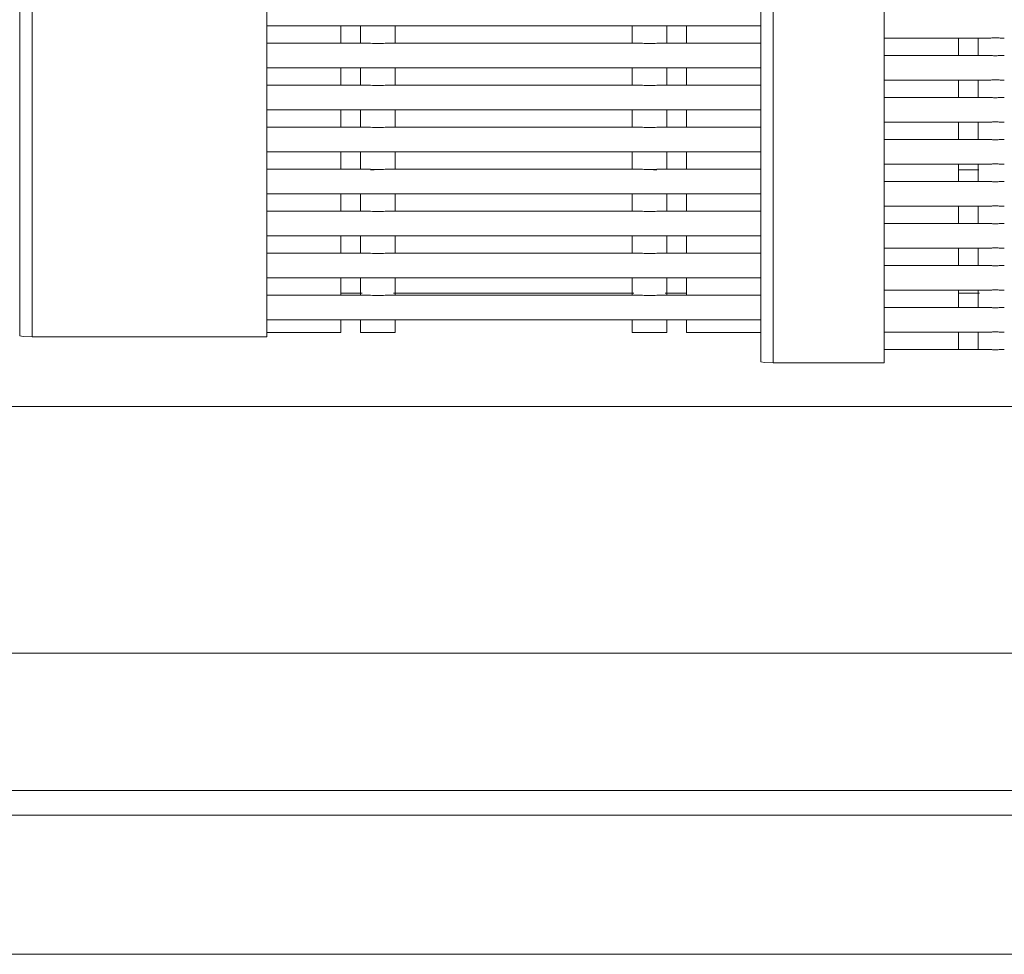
# Model space of a CAD drawing. Header units: millimetres. Extents: x 2016 to 102618, y -16590 to 68005.
# Tile 74 of 256: x 13521 to 13919, y 54655 to 55033. Entities that reach past the tile are written whole.
import ezdxf

# ---------------------------------------------------------------- set-up
doc = ezdxf.new("R2010")
doc.units = ezdxf.units.MM
doc.layers.add('A-GENM', color=13, linetype='Continuous', lineweight=13)
doc.layers.add('G-IMPT', color=8, linetype='Continuous', lineweight=5)

# ---------------------------------------------------------------- blocks, each defined once
blk = doc.blocks.new('Glijbanen_geen_host - 2019220_glijbaan_2020_08_26_no bolts2_dwg-4658142-00 Begane grond')
at = {"layer": 'G-IMPT'}
for p, q in [((12331, 71875.24), (12331, 70894.76)), ((12331, 71875.24), (12331, 70894.76)), ((12336, 70894.41), (12336, 71875.59)), ((12381, 70894.41), (12381, 71822.83)), ((12131, 70904.9), (12131, 71721.09)), ((12031, 71704.12), (12031, 70905.25)), ((12031, 70905.25), (12031, 71704.12)), ((12036, 71701.38), (12036, 70904.9)), ((12131, 71030.71), (12172.39, 71030.71)), ((12172.39, 71030.71), (12131, 71030.71)), ((12161, 71030.78), (12161, 71023.65)), ((12169, 71030.71), (12169, 71023.71)), ((12172.39, 71030.71), (12169, 71030.71)), ((12179.61, 71030.71), (12282.39, 71030.71)), ((12183, 71030.71), (12182.09, 71030.71)), ((12183, 71023.71), (12183, 71030.71)), ((12279, 71030.71), (12279, 71023.71)), ((12279.91, 71030.71), (12279, 71030.71)), ((12289.61, 71030.71), (12331, 71030.71)), ((12293, 71030.71), (12289.61, 71030.71)), ((12331, 71030.71), (12289.61, 71030.71)), ((12293, 71023.71), (12293, 71030.71)), ((12301, 71030.78), (12301, 71023.65)), ((12172.39, 71023.71), (12131, 71023.71)), ((12131, 71023.71), (12172.39, 71023.71)), ((12169, 71023.71), (12172.39, 71023.71)), ((12282.39, 71023.71), (12179.61, 71023.71)), ((12182.09, 71023.71), (12183, 71023.71)), ((12279, 71023.71), (12279.91, 71023.71)), ((12331, 71023.71), (12289.61, 71023.71)), ((12289.61, 71023.71), (12293, 71023.71)), ((12289.61, 71023.71), (12331, 71023.71)), ((12381, 71025.77), (12422.39, 71025.77)), ((12422.39, 71025.77), (12381, 71025.77)), ((12411, 71018.71), (12411, 71025.84)), ((12419, 71025.77), (12419, 71018.77)), ((12422.39, 71025.77), (12419, 71025.77)), ((12422.39, 71018.77), (12381, 71018.77)), ((12381, 71018.77), (12422.39, 71018.77)), ((12419, 71018.77), (12422.39, 71018.77)), ((12131, 71013.71), (12172.39, 71013.71)), ((12172.39, 71013.71), (12131, 71013.71)), ((12161, 71013.78), (12161, 71006.65)), ((12169, 71013.71), (12169, 71006.71)), ((12172.39, 71013.71), (12169, 71013.71)), ((12179.61, 71013.71), (12282.39, 71013.71)), ((12183, 71013.71), (12182.09, 71013.71)), ((12183, 71006.71), (12183, 71013.71)), ((12279, 71013.71), (12279, 71006.71)), ((12279.91, 71013.71), (12279, 71013.71)), ((12289.61, 71013.71), (12331, 71013.71)), ((12293, 71013.71), (12289.61, 71013.71)), ((12331, 71013.71), (12289.61, 71013.71)), ((12293, 71006.71), (12293, 71013.71)), ((12301, 71013.78), (12301, 71006.65)), ((12381, 71008.77), (12422.39, 71008.77)), ((12422.39, 71008.77), (12381, 71008.77)), ((12411, 71001.71), (12411, 71008.84)), ((12419, 71008.77), (12419, 71001.77)), ((12422.39, 71008.77), (12419, 71008.77)), ((12172.39, 71006.71), (12131, 71006.71)), ((12131, 71006.71), (12172.39, 71006.71)), ((12169, 71006.71), (12172.39, 71006.71)), ((12282.39, 71006.71), (12179.61, 71006.71)), ((12182.09, 71006.71), (12183, 71006.71)), ((12279, 71006.71), (12279.91, 71006.71)), ((12331, 71006.71), (12289.61, 71006.71)), ((12289.61, 71006.71), (12293, 71006.71)), ((12289.61, 71006.71), (12331, 71006.71)), ((12422.39, 71001.77), (12381, 71001.77)), ((12381, 71001.77), (12422.39, 71001.77)), ((12419, 71001.77), (12422.39, 71001.77)), ((12131, 70996.71), (12172.39, 70996.71)), ((12172.39, 70996.71), (12131, 70996.71)), ((12161, 70996.78), (12161, 70989.65)), ((12169, 70996.71), (12169, 70989.71)), ((12172.39, 70996.71), (12169, 70996.71)), ((12179.61, 70996.71), (12282.39, 70996.71)), ((12183, 70996.71), (12182.09, 70996.71)), ((12183, 70989.71), (12183, 70996.71)), ((12279, 70996.71), (12279, 70989.71)), ((12279.91, 70996.71), (12279, 70996.71)), ((12289.61, 70996.71), (12331, 70996.71)), ((12293, 70996.71), (12289.61, 70996.71)), ((12331, 70996.71), (12289.61, 70996.71)), ((12293, 70989.71), (12293, 70996.71)), ((12301, 70996.78), (12301, 70989.65)), ((12381, 70991.77), (12422.39, 70991.77)), ((12422.39, 70991.77), (12381, 70991.77)), ((12411, 70984.71), (12411, 70991.84)), ((12419, 70991.77), (12419, 70984.77)), ((12422.39, 70991.77), (12419, 70991.77)), ((12172.39, 70989.71), (12131, 70989.71)), ((12131, 70989.71), (12172.39, 70989.71)), ((12169, 70989.71), (12172.39, 70989.71)), ((12282.39, 70989.71), (12179.61, 70989.71)), ((12182.09, 70989.71), (12183, 70989.71)), ((12279, 70989.71), (12279.91, 70989.71)), ((12331, 70989.71), (12289.61, 70989.71)), ((12289.61, 70989.71), (12293, 70989.71)), ((12289.61, 70989.71), (12331, 70989.71)), ((12422.39, 70984.77), (12381, 70984.77)), ((12381, 70984.77), (12422.39, 70984.77)), ((12419, 70984.77), (12422.39, 70984.77)), ((12131, 70979.71), (12172.39, 70979.71)), ((12172.39, 70979.71), (12131, 70979.71)), ((12161, 70979.78), (12161, 70972.65)), ((12169, 70979.71), (12169, 70972.71)), ((12172.39, 70979.71), (12169, 70979.71)), ((12179.61, 70979.71), (12282.39, 70979.71)), ((12183, 70979.71), (12182.09, 70979.71)), ((12183, 70972.71), (12183, 70979.71)), ((12279, 70979.71), (12279, 70972.71)), ((12279.91, 70979.71), (12279, 70979.71)), ((12289.61, 70979.71), (12331, 70979.71)), ((12293, 70979.71), (12289.61, 70979.71)), ((12331, 70979.71), (12289.61, 70979.71)), ((12293, 70972.71), (12293, 70979.71)), ((12301, 70979.78), (12301, 70972.65)), ((12172.39, 70972.71), (12131, 70972.71)), ((12131, 70972.71), (12172.39, 70972.71)), ((12169, 70972.71), (12172.39, 70972.71)), ((12173.01, 70972.5), (12174.45, 70972.5)), ((12282.39, 70972.71), (12179.61, 70972.71)), ((12182.09, 70972.71), (12183, 70972.71)), ((12279, 70972.71), (12279.91, 70972.71)), ((12287.55, 70972.5), (12288.99, 70972.5)), ((12331, 70972.71), (12289.61, 70972.71)), ((12289.61, 70972.71), (12293, 70972.71)), ((12289.61, 70972.71), (12331, 70972.71)), ((12381, 70974.77), (12422.39, 70974.77)), ((12422.39, 70974.77), (12381, 70974.77)), ((12411, 70967.71), (12411, 70974.84)), ((12419.32, 70972.5), (12411, 70972.5)), ((12419, 70974.77), (12419, 70967.77)), ((12422.39, 70974.77), (12419, 70974.77)), ((12422.39, 70967.77), (12381, 70967.77)), ((12381, 70967.77), (12422.39, 70967.77)), ((12419, 70967.77), (12422.39, 70967.77)), ((12131, 70962.71), (12172.39, 70962.71)), ((12172.39, 70962.71), (12131, 70962.71)), ((12161, 70962.78), (12161, 70955.65)), ((12169, 70962.71), (12169, 70955.71)), ((12172.39, 70962.71), (12169, 70962.71)), ((12179.61, 70962.71), (12282.39, 70962.71)), ((12183, 70962.71), (12182.09, 70962.71)), ((12183, 70955.71), (12183, 70962.71)), ((12279, 70962.71), (12279, 70955.71)), ((12279.91, 70962.71), (12279, 70962.71)), ((12289.61, 70962.71), (12331, 70962.71)), ((12293, 70962.71), (12289.61, 70962.71)), ((12331, 70962.71), (12289.61, 70962.71)), ((12293, 70955.71), (12293, 70962.71)), ((12301, 70962.78), (12301, 70955.65)), ((12381, 70957.77), (12422.39, 70957.77)), ((12422.39, 70957.77), (12381, 70957.77)), ((12411, 70950.71), (12411, 70957.84)), ((12419, 70957.77), (12419, 70950.77)), ((12422.39, 70957.77), (12419, 70957.77)), ((12172.39, 70955.71), (12131, 70955.71)), ((12131, 70955.71), (12172.39, 70955.71)), ((12169, 70955.71), (12172.39, 70955.71)), ((12282.39, 70955.71), (12179.61, 70955.71)), ((12182.09, 70955.71), (12183, 70955.71)), ((12279, 70955.71), (12279.91, 70955.71)), ((12331, 70955.71), (12289.61, 70955.71)), ((12289.61, 70955.71), (12293, 70955.71)), ((12289.61, 70955.71), (12331, 70955.71)), ((12422.39, 70950.77), (12381, 70950.77)), ((12381, 70950.77), (12422.39, 70950.77)), ((12419, 70950.77), (12422.39, 70950.77)), ((12131, 70945.71), (12172.39, 70945.71)), ((12172.39, 70945.71), (12131, 70945.71)), ((12161, 70945.78), (12161, 70938.65)), ((12169, 70945.71), (12169, 70938.71)), ((12172.39, 70945.71), (12169, 70945.71)), ((12179.61, 70945.71), (12282.39, 70945.71)), ((12183, 70945.71), (12182.09, 70945.71)), ((12183, 70938.71), (12183, 70945.71)), ((12279, 70945.71), (12279, 70938.71)), ((12279.91, 70945.71), (12279, 70945.71)), ((12289.61, 70945.71), (12331, 70945.71)), ((12293, 70945.71), (12289.61, 70945.71)), ((12331, 70945.71), (12289.61, 70945.71)), ((12293, 70938.71), (12293, 70945.71)), ((12301, 70945.78), (12301, 70938.65)), ((12381, 70940.77), (12422.39, 70940.77)), ((12422.39, 70940.77), (12381, 70940.77)), ((12411, 70933.71), (12411, 70940.84)), ((12419, 70940.77), (12419, 70933.77)), ((12422.39, 70940.77), (12419, 70940.77)), ((12172.39, 70938.71), (12131, 70938.71)), ((12131, 70938.71), (12172.39, 70938.71)), ((12169, 70938.71), (12172.39, 70938.71)), ((12282.39, 70938.71), (12179.61, 70938.71)), ((12182.09, 70938.71), (12183, 70938.71)), ((12279, 70938.71), (12279.91, 70938.71)), ((12331, 70938.71), (12289.61, 70938.71)), ((12289.61, 70938.71), (12293, 70938.71)), ((12289.61, 70938.71), (12331, 70938.71)), ((12422.39, 70933.77), (12381, 70933.77)), ((12381, 70933.77), (12422.39, 70933.77)), ((12419, 70933.77), (12422.39, 70933.77)), ((12131, 70928.71), (12172.39, 70928.71)), ((12172.39, 70928.71), (12131, 70928.71)), ((12161, 70928.78), (12161, 70921.65)), ((12169, 70928.71), (12169, 70921.71)), ((12172.39, 70928.71), (12169, 70928.71)), ((12179.61, 70928.71), (12282.39, 70928.71)), ((12183, 70928.71), (12182.09, 70928.71)), ((12183, 70921.71), (12183, 70928.71)), ((12279, 70928.71), (12279, 70921.71)), ((12279.91, 70928.71), (12279, 70928.71)), ((12289.61, 70928.71), (12331, 70928.71)), ((12293, 70928.71), (12289.61, 70928.71)), ((12331, 70928.71), (12289.61, 70928.71)), ((12293, 70921.71), (12293, 70928.71)), ((12301, 70928.78), (12301, 70921.65)), ((12172.39, 70921.71), (12131, 70921.71)), ((12131, 70921.71), (12172.39, 70921.71)), ((12169.67, 70922.62), (12161, 70922.62)), ((12169, 70921.71), (12172.39, 70921.71)), ((12282.39, 70921.71), (12179.61, 70921.71)), ((12182.09, 70921.71), (12183, 70921.71)), ((12279.67, 70922.62), (12182.33, 70922.62)), ((12279, 70921.71), (12279.91, 70921.71)), ((12331, 70921.71), (12289.61, 70921.71)), ((12289.61, 70921.71), (12293, 70921.71)), ((12289.61, 70921.71), (12331, 70921.71)), ((12301, 70922.62), (12292.33, 70922.62)), ((12381, 70923.77), (12422.39, 70923.77)), ((12422.39, 70923.77), (12381, 70923.77)), ((12411, 70916.71), (12411, 70923.84)), ((12419.61, 70922.62), (12411, 70922.62)), ((12419, 70923.77), (12419, 70916.77)), ((12422.39, 70923.77), (12419, 70923.77)), ((12422.39, 70916.77), (12381, 70916.77)), ((12381, 70916.77), (12422.39, 70916.77)), ((12419, 70916.77), (12422.39, 70916.77)), ((12131, 70911.71), (12172.39, 70911.71)), ((12172.39, 70911.71), (12131, 70911.71)), ((12161, 70911.78), (12161, 70906.71)), ((12169, 70911.71), (12169, 70906.71)), ((12172.39, 70911.71), (12169.91, 70911.71)), ((12179.61, 70911.71), (12282.39, 70911.71)), ((12183, 70906.71), (12183, 70911.71)), ((12279, 70911.71), (12279, 70906.71)), ((12289.61, 70911.71), (12331, 70911.71)), ((12292.09, 70911.71), (12289.61, 70911.71)), ((12331, 70911.71), (12289.61, 70911.71)), ((12293, 70906.71), (12293, 70911.71)), ((12301, 70911.78), (12301, 70906.71)), ((12036, 70904.9), (12123, 70904.9)), ((12123, 70904.9), (12131, 70904.9)), ((12131, 70906.71), (12153, 70906.71)), ((12153, 70906.71), (12161, 70906.71)), ((12172.5, 70906.71), (12169, 70906.71)), ((12169, 70906.71), (12183, 70906.71)), ((12183, 70906.71), (12179.5, 70906.71)), ((12282.5, 70906.71), (12279, 70906.71)), ((12279, 70906.71), (12293, 70906.71)), ((12293, 70906.71), (12289.5, 70906.71)), ((12309, 70906.71), (12301, 70906.71)), ((12331, 70906.71), (12309, 70906.71)), ((12381, 70906.77), (12422.39, 70906.77)), ((12422.39, 70906.77), (12381, 70906.77)), ((12411, 70899.71), (12411, 70906.84)), ((12419, 70906.77), (12419, 70899.77)), ((12422.39, 70906.77), (12419, 70906.77)), ((12422.39, 70899.77), (12381, 70899.77)), ((12381, 70899.77), (12422.39, 70899.77)), ((12419, 70899.77), (12422.39, 70899.77)), ((12373, 70894.41), (12336, 70894.41)), ((12381, 70894.41), (12373, 70894.41)), ((11431, 70876.68), (13281, 70876.68)), ((13281, 70776.93), (11431, 70776.93)), ((13281, 70721.26), (11431, 70721.26)), ((13281, 70711.28), (11431, 70711.28)), ((13281, 70655), (11431, 70655))]:
    blk.add_line(p, q, dxfattribs=at)
at = {"layer": 'G-IMPT', "flags": 128}
for points in [[(12031, 70905.25), (12032.46, 70905), (12036, 70904.9)], [(12336, 70894.41), (12332.46, 70894.51), (12331, 70894.76)]]:
    blk.add_lwpolyline(points, dxfattribs=at)
at = {"layer": 'G-IMPT'}
for points in [[(12179.61, 71030.71), (12179.17, 71030.73), (12178.48, 71030.74), (12177.51, 71030.78), (12176.76, 71030.81), (12176, 71030.82), (12175.24, 71030.81), (12174.5, 71030.78), (12173.52, 71030.74), (12172.83, 71030.73), (12172.39, 71030.71)], [(12289.61, 71030.71), (12289.17, 71030.73), (12288.48, 71030.74), (12287.51, 71030.78), (12286.76, 71030.81), (12286, 71030.82), (12285.24, 71030.81), (12284.5, 71030.78), (12283.52, 71030.74), (12282.83, 71030.73), (12282.39, 71030.71)], [(12172.39, 71023.71), (12172.83, 71023.7), (12173.52, 71023.69), (12174.49, 71023.64), (12175.24, 71023.62), (12176, 71023.61), (12176.76, 71023.62), (12177.5, 71023.64), (12178.48, 71023.69), (12179.17, 71023.7), (12179.61, 71023.71)], [(12282.39, 71023.71), (12282.83, 71023.7), (12283.52, 71023.69), (12284.49, 71023.64), (12285.24, 71023.62), (12286, 71023.61), (12286.76, 71023.62), (12287.5, 71023.64), (12288.48, 71023.69), (12289.17, 71023.7), (12289.61, 71023.71)], [(12429.61, 71025.77), (12429.17, 71025.79), (12428.48, 71025.8), (12427.51, 71025.84), (12426.76, 71025.87), (12426, 71025.88), (12425.24, 71025.87), (12424.5, 71025.84), (12423.52, 71025.8), (12422.83, 71025.79), (12422.39, 71025.77)], [(12422.39, 71018.77), (12422.83, 71018.76), (12423.52, 71018.75), (12424.49, 71018.7), (12425.24, 71018.68), (12426, 71018.67), (12426.76, 71018.68), (12427.5, 71018.7), (12428.48, 71018.75), (12429.17, 71018.76), (12429.61, 71018.77)], [(12179.61, 71013.71), (12179.17, 71013.73), (12178.48, 71013.74), (12177.51, 71013.78), (12176.76, 71013.81), (12176, 71013.82), (12175.24, 71013.81), (12174.5, 71013.78), (12173.52, 71013.74), (12172.83, 71013.73), (12172.39, 71013.71)], [(12289.61, 71013.71), (12289.17, 71013.73), (12288.48, 71013.74), (12287.51, 71013.78), (12286.76, 71013.81), (12286, 71013.82), (12285.24, 71013.81), (12284.5, 71013.78), (12283.52, 71013.74), (12282.83, 71013.73), (12282.39, 71013.71)], [(12429.61, 71008.77), (12429.17, 71008.79), (12428.48, 71008.8), (12427.51, 71008.84), (12426.76, 71008.87), (12426, 71008.88), (12425.24, 71008.87), (12424.5, 71008.84), (12423.52, 71008.8), (12422.83, 71008.79), (12422.39, 71008.77)], [(12172.39, 71006.71), (12172.83, 71006.7), (12173.52, 71006.69), (12174.49, 71006.64), (12175.24, 71006.62), (12176, 71006.61), (12176.76, 71006.62), (12177.5, 71006.64), (12178.48, 71006.69), (12179.17, 71006.7), (12179.61, 71006.71)], [(12282.39, 71006.71), (12282.83, 71006.7), (12283.52, 71006.69), (12284.49, 71006.64), (12285.24, 71006.62), (12286, 71006.61), (12286.76, 71006.62), (12287.5, 71006.64), (12288.48, 71006.69), (12289.17, 71006.7), (12289.61, 71006.71)], [(12422.39, 71001.77), (12422.83, 71001.76), (12423.52, 71001.75), (12424.49, 71001.7), (12425.24, 71001.68), (12426, 71001.67), (12426.76, 71001.68), (12427.5, 71001.7), (12428.48, 71001.75), (12429.17, 71001.76), (12429.61, 71001.77)], [(12179.61, 70996.71), (12179.17, 70996.73), (12178.48, 70996.74), (12177.51, 70996.78), (12176.76, 70996.81), (12176, 70996.82), (12175.24, 70996.81), (12174.5, 70996.78), (12173.52, 70996.74), (12172.83, 70996.73), (12172.39, 70996.71)], [(12289.61, 70996.71), (12289.17, 70996.73), (12288.48, 70996.74), (12287.51, 70996.78), (12286.76, 70996.81), (12286, 70996.82), (12285.24, 70996.81), (12284.5, 70996.78), (12283.52, 70996.74), (12282.83, 70996.73), (12282.39, 70996.71)], [(12429.61, 70991.77), (12429.17, 70991.79), (12428.48, 70991.8), (12427.51, 70991.84), (12426.76, 70991.87), (12426, 70991.88), (12425.24, 70991.87), (12424.5, 70991.84), (12423.52, 70991.8), (12422.83, 70991.79), (12422.39, 70991.77)], [(12172.39, 70989.71), (12172.83, 70989.7), (12173.52, 70989.69), (12174.49, 70989.64), (12175.24, 70989.62), (12176, 70989.61), (12176.76, 70989.62), (12177.5, 70989.64), (12178.48, 70989.69), (12179.17, 70989.7), (12179.61, 70989.71)], [(12282.39, 70989.71), (12282.83, 70989.7), (12283.52, 70989.69), (12284.49, 70989.64), (12285.24, 70989.62), (12286, 70989.61), (12286.76, 70989.62), (12287.5, 70989.64), (12288.48, 70989.69), (12289.17, 70989.7), (12289.61, 70989.71)], [(12422.39, 70984.77), (12422.83, 70984.76), (12423.52, 70984.75), (12424.49, 70984.7), (12425.24, 70984.68), (12426, 70984.67), (12426.76, 70984.68), (12427.5, 70984.7), (12428.48, 70984.75), (12429.17, 70984.76), (12429.61, 70984.77)], [(12179.61, 70979.71), (12179.17, 70979.73), (12178.48, 70979.74), (12177.51, 70979.78), (12176.76, 70979.81), (12176, 70979.82), (12175.24, 70979.81), (12174.5, 70979.78), (12173.52, 70979.74), (12172.83, 70979.73), (12172.39, 70979.71)], [(12289.61, 70979.71), (12289.17, 70979.73), (12288.48, 70979.74), (12287.51, 70979.78), (12286.76, 70979.81), (12286, 70979.82), (12285.24, 70979.81), (12284.5, 70979.78), (12283.52, 70979.74), (12282.83, 70979.73), (12282.39, 70979.71)], [(12172.39, 70972.71), (12172.83, 70972.7), (12173.52, 70972.69), (12174.49, 70972.64), (12175.24, 70972.62), (12176, 70972.61), (12176.76, 70972.62), (12177.5, 70972.64), (12178.48, 70972.69), (12179.17, 70972.7), (12179.61, 70972.71)], [(12282.39, 70972.71), (12282.83, 70972.7), (12283.52, 70972.69), (12284.49, 70972.64), (12285.24, 70972.62), (12286, 70972.61), (12286.76, 70972.62), (12287.5, 70972.64), (12288.48, 70972.69), (12289.17, 70972.7), (12289.61, 70972.71)], [(12429.61, 70974.77), (12429.17, 70974.79), (12428.48, 70974.8), (12427.51, 70974.84), (12426.76, 70974.87), (12426, 70974.88), (12425.24, 70974.87), (12424.5, 70974.84), (12423.52, 70974.8), (12422.83, 70974.79), (12422.39, 70974.77)], [(12422.39, 70967.77), (12422.83, 70967.76), (12423.52, 70967.75), (12424.49, 70967.7), (12425.24, 70967.68), (12426, 70967.67), (12426.76, 70967.68), (12427.5, 70967.7), (12428.48, 70967.75), (12429.17, 70967.76), (12429.61, 70967.77)], [(12179.61, 70962.71), (12179.17, 70962.73), (12178.48, 70962.74), (12177.51, 70962.78), (12176.76, 70962.81), (12176, 70962.82), (12175.24, 70962.81), (12174.5, 70962.78), (12173.52, 70962.74), (12172.83, 70962.73), (12172.39, 70962.71)], [(12289.61, 70962.71), (12289.17, 70962.73), (12288.48, 70962.74), (12287.51, 70962.78), (12286.76, 70962.81), (12286, 70962.82), (12285.24, 70962.81), (12284.5, 70962.78), (12283.52, 70962.74), (12282.83, 70962.73), (12282.39, 70962.71)], [(12429.61, 70957.77), (12429.17, 70957.79), (12428.48, 70957.8), (12427.51, 70957.84), (12426.76, 70957.87), (12426, 70957.88), (12425.24, 70957.87), (12424.5, 70957.84), (12423.52, 70957.8), (12422.83, 70957.79), (12422.39, 70957.77)], [(12172.39, 70955.71), (12172.83, 70955.7), (12173.52, 70955.69), (12174.49, 70955.64), (12175.24, 70955.62), (12176, 70955.61), (12176.76, 70955.62), (12177.5, 70955.64), (12178.48, 70955.69), (12179.17, 70955.7), (12179.61, 70955.71)], [(12282.39, 70955.71), (12282.83, 70955.7), (12283.52, 70955.69), (12284.49, 70955.64), (12285.24, 70955.62), (12286, 70955.61), (12286.76, 70955.62), (12287.5, 70955.64), (12288.48, 70955.69), (12289.17, 70955.7), (12289.61, 70955.71)], [(12422.39, 70950.77), (12422.83, 70950.76), (12423.52, 70950.75), (12424.49, 70950.7), (12425.24, 70950.68), (12426, 70950.67), (12426.76, 70950.68), (12427.5, 70950.7), (12428.48, 70950.75), (12429.17, 70950.76), (12429.61, 70950.77)], [(12179.61, 70945.71), (12179.17, 70945.73), (12178.48, 70945.74), (12177.51, 70945.78), (12176.76, 70945.81), (12176, 70945.82), (12175.24, 70945.81), (12174.5, 70945.78), (12173.52, 70945.74), (12172.83, 70945.73), (12172.39, 70945.71)], [(12289.61, 70945.71), (12289.17, 70945.73), (12288.48, 70945.74), (12287.51, 70945.78), (12286.76, 70945.81), (12286, 70945.82), (12285.24, 70945.81), (12284.5, 70945.78), (12283.52, 70945.74), (12282.83, 70945.73), (12282.39, 70945.71)], [(12429.61, 70940.77), (12429.17, 70940.79), (12428.48, 70940.8), (12427.51, 70940.84), (12426.76, 70940.87), (12426, 70940.88), (12425.24, 70940.87), (12424.5, 70940.84), (12423.52, 70940.8), (12422.83, 70940.79), (12422.39, 70940.77)], [(12172.39, 70938.71), (12172.83, 70938.7), (12173.52, 70938.69), (12174.49, 70938.64), (12175.24, 70938.62), (12176, 70938.61), (12176.76, 70938.62), (12177.5, 70938.64), (12178.48, 70938.69), (12179.17, 70938.7), (12179.61, 70938.71)], [(12282.39, 70938.71), (12282.83, 70938.7), (12283.52, 70938.69), (12284.49, 70938.64), (12285.24, 70938.62), (12286, 70938.61), (12286.76, 70938.62), (12287.5, 70938.64), (12288.48, 70938.69), (12289.17, 70938.7), (12289.61, 70938.71)], [(12422.39, 70933.77), (12422.83, 70933.76), (12423.52, 70933.75), (12424.49, 70933.7), (12425.24, 70933.68), (12426, 70933.67), (12426.76, 70933.68), (12427.5, 70933.7), (12428.48, 70933.75), (12429.17, 70933.76), (12429.61, 70933.77)], [(12179.61, 70928.71), (12179.17, 70928.73), (12178.48, 70928.74), (12177.51, 70928.78), (12176.76, 70928.81), (12176, 70928.82), (12175.24, 70928.81), (12174.5, 70928.78), (12173.52, 70928.74), (12172.83, 70928.73), (12172.39, 70928.71)], [(12289.61, 70928.71), (12289.17, 70928.73), (12288.48, 70928.74), (12287.51, 70928.78), (12286.76, 70928.81), (12286, 70928.82), (12285.24, 70928.81), (12284.5, 70928.78), (12283.52, 70928.74), (12282.83, 70928.73), (12282.39, 70928.71)], [(12172.39, 70921.71), (12172.83, 70921.7), (12173.52, 70921.69), (12174.49, 70921.64), (12175.24, 70921.62), (12176, 70921.61), (12176.76, 70921.62), (12177.5, 70921.64), (12178.48, 70921.69), (12179.17, 70921.7), (12179.61, 70921.71)], [(12282.39, 70921.71), (12282.83, 70921.7), (12283.52, 70921.69), (12284.49, 70921.64), (12285.24, 70921.62), (12286, 70921.61), (12286.76, 70921.62), (12287.5, 70921.64), (12288.48, 70921.69), (12289.17, 70921.7), (12289.61, 70921.71)], [(12429.61, 70923.77), (12429.17, 70923.79), (12428.48, 70923.8), (12427.51, 70923.84), (12426.76, 70923.87), (12426, 70923.88), (12425.24, 70923.87), (12424.5, 70923.84), (12423.52, 70923.8), (12422.83, 70923.79), (12422.39, 70923.77)], [(12422.39, 70916.77), (12422.83, 70916.76), (12423.52, 70916.75), (12424.49, 70916.7), (12425.24, 70916.68), (12426, 70916.67), (12426.76, 70916.68), (12427.5, 70916.7), (12428.48, 70916.75), (12429.17, 70916.76), (12429.61, 70916.77)], [(12179.61, 70911.71), (12179.17, 70911.73), (12178.48, 70911.74), (12177.51, 70911.78), (12176.76, 70911.81), (12176, 70911.82), (12175.24, 70911.81), (12174.5, 70911.78), (12173.52, 70911.74), (12172.83, 70911.73), (12172.39, 70911.71)], [(12289.61, 70911.71), (12289.17, 70911.73), (12288.48, 70911.74), (12287.51, 70911.78), (12286.76, 70911.81), (12286, 70911.82), (12285.24, 70911.81), (12284.5, 70911.78), (12283.52, 70911.74), (12282.83, 70911.73), (12282.39, 70911.71)], [(12429.61, 70906.77), (12429.17, 70906.79), (12428.48, 70906.8), (12427.51, 70906.84), (12426.76, 70906.87), (12426, 70906.88), (12425.24, 70906.87), (12424.5, 70906.84), (12423.52, 70906.8), (12422.83, 70906.79), (12422.39, 70906.77)], [(12422.39, 70899.77), (12422.83, 70899.76), (12423.52, 70899.75), (12424.49, 70899.7), (12425.24, 70899.68), (12426, 70899.67), (12426.76, 70899.68), (12427.5, 70899.7), (12428.48, 70899.75), (12429.17, 70899.76), (12429.61, 70899.77)]]:
    blk.add_open_spline(points, degree=3, knots=[0, 0, 0, 0, 0.2, 0.3, 0.4, 0.5, 0.6, 0.7, 0.8, 1, 1, 1, 1], dxfattribs=at)
blk = doc.blocks.new('Glijbanen_geen_host - Glijbanen_geen_host-4648188-00 Begane grond')
blk.add_blockref('Glijbanen_geen_host - 2019220_glijbaan_2020_08_26_no bolts2_dwg-4658142-00 Begane grond', (0, 0))

msp = doc.modelspace()

# ---------------------------------------------------------------- block references
at = {"layer": 'A-GENM'}
msp.add_blockref('Glijbanen_geen_host - Glijbanen_geen_host-4648188-00 Begane grond', (1489.7, -16000), dxfattribs=at)

doc.saveas('drawing.dxf')
